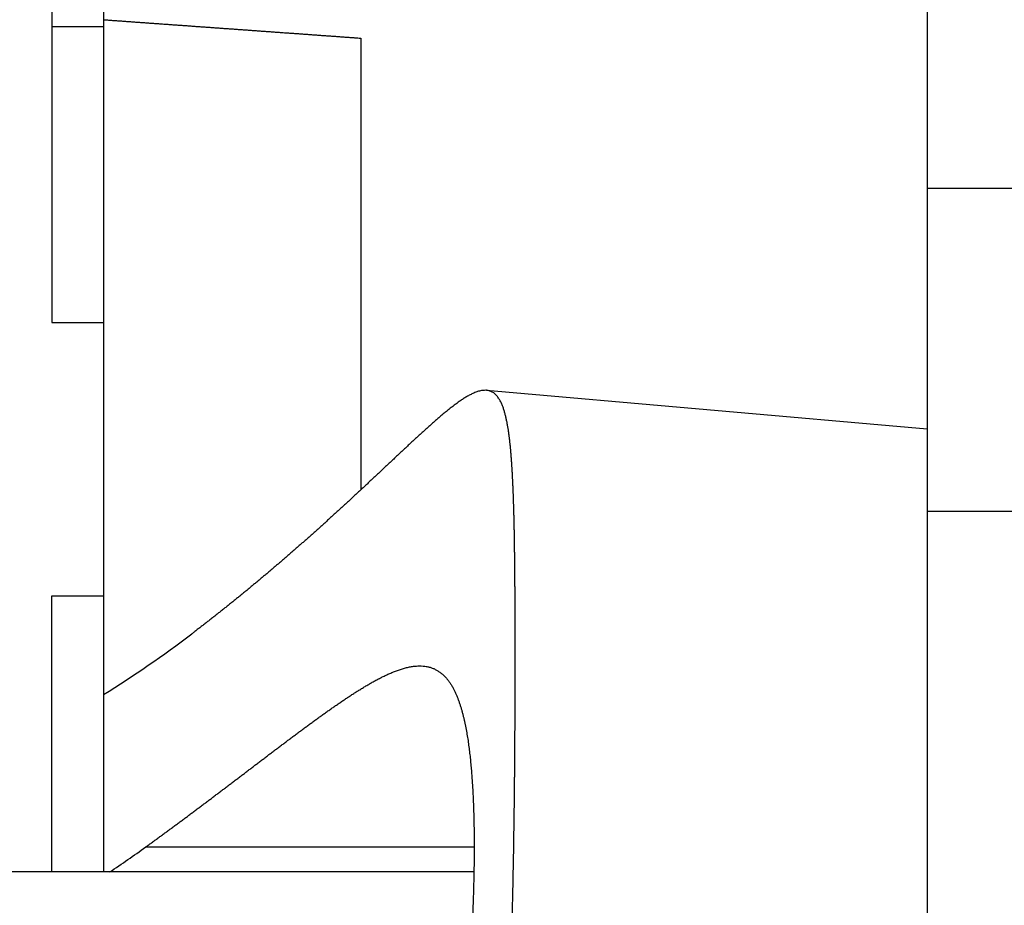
# Model space of a CAD drawing. Header units: millimetres. Extents: x -44 to 549, y 89 to 318.
# Tile 12 of 19: x 297 to 316, y 274 to 292. Entities that reach past the tile are written whole.
import ezdxf

# ---------------------------------------------------------------- set-up
doc = ezdxf.new("R2010")
doc.units = ezdxf.units.MM
doc.header["$MEASUREMENT"] = 0
doc.layers.add('16', color=7, linetype='Continuous')

msp = doc.modelspace()

# ---------------------------------------------------------------- linework, layer by layer
at = {"color": 7, "linetype": 'Continuous', "lineweight": 30}
for p, q in [((314.13, 283.567), (314.13, 259.102)), ((314.13, 281.967), (317.13, 281.967)), ((297.13, 274.967), (297.13, 280.327)), ((305.327, 274.967), (270.13, 274.967))]:
    msp.add_line(p, q, dxfattribs=at)
for points, knots in [([(305.572, 284.316), (305.57, 284.316), (305.528, 284.316), (305.496, 284.312), (305.456, 284.307), (305.418, 284.298), (305.381, 284.287), (305.344, 284.272), (305.307, 284.255), (305.272, 284.238), (305.237, 284.22), (305.203, 284.201), (305.169, 284.181), (305.136, 284.16), (305.104, 284.14), (305.072, 284.118), (305.04, 284.096), (305.008, 284.073), (304.977, 284.05), (304.946, 284.027), (304.915, 284.003), (304.884, 283.98), (304.853, 283.956), (304.823, 283.931), (304.792, 283.907), (304.762, 283.882), (304.732, 283.857), (304.703, 283.833), (304.673, 283.807), (304.643, 283.782), (304.614, 283.757), (304.584, 283.731), (304.555, 283.706), (304.526, 283.68), (304.497, 283.654), (304.468, 283.628), (304.439, 283.602), (304.41, 283.576), (304.381, 283.55), (304.353, 283.524), (304.324, 283.498), (304.295, 283.472), (304.267, 283.446), (304.238, 283.419), (304.209, 283.393), (304.181, 283.367), (304.152, 283.34), (304.124, 283.314), (304.095, 283.288), (304.067, 283.261), (304.038, 283.235), (304.01, 283.208), (303.981, 283.182), (303.953, 283.155), (303.925, 283.128), (303.896, 283.102), (303.868, 283.075), (303.84, 283.049), (303.811, 283.022), (303.783, 282.996), (303.755, 282.969), (303.726, 282.942), (303.698, 282.916), (303.67, 282.889), (303.641, 282.862), (303.613, 282.836), (303.585, 282.809), (303.556, 282.783), (303.528, 282.756), (303.5, 282.729), (303.471, 282.703), (303.443, 282.676), (303.415, 282.65), (303.386, 282.623), (303.358, 282.596), (303.329, 282.57), (303.301, 282.543), (303.273, 282.517), (303.244, 282.49), (303.216, 282.464), (303.187, 282.437), (303.159, 282.411), (303.131, 282.384), (303.102, 282.358), (303.074, 282.331), (303.045, 282.305), (303.017, 282.278), (302.988, 282.252), (302.96, 282.226), (302.931, 282.199), (302.903, 282.173), (302.874, 282.146), (302.845, 282.12), (302.817, 282.094), (302.788, 282.067), (302.76, 282.041), (302.731, 282.015), (302.702, 281.989), (302.674, 281.962), (302.645, 281.936), (302.616, 281.91), (302.587, 281.884), (302.559, 281.858), (302.53, 281.832), (302.501, 281.806), (302.472, 281.779), (302.443, 281.753), (302.415, 281.727), (302.386, 281.701), (302.357, 281.675), (302.328, 281.649), (302.299, 281.623), (302.27, 281.598), (302.241, 281.572), (302.212, 281.546), (302.183, 281.52), (302.154, 281.494), (302.125, 281.468), (302.096, 281.442), (302.067, 281.417), (302.038, 281.391), (302.008, 281.365), (301.979, 281.34), (301.95, 281.314), (301.921, 281.288), (301.892, 281.263), (301.862, 281.237), (301.833, 281.212), (301.804, 281.186), (301.774, 281.161), (301.745, 281.135), (301.716, 281.11), (301.686, 281.084), (301.657, 281.059), (301.627, 281.033), (301.598, 281.008), (301.568, 280.983), (301.539, 280.957), (301.509, 280.932), (301.48, 280.907), (301.45, 280.882), (301.421, 280.857), (301.391, 280.831), (301.361, 280.806), (301.332, 280.781), (301.302, 280.756), (301.272, 280.731), (301.242, 280.706), (301.213, 280.681), (301.183, 280.656), (301.153, 280.631), (301.123, 280.606), (301.093, 280.581), (301.063, 280.557), (301.033, 280.532), (301.004, 280.507), (300.974, 280.482), (300.944, 280.458), (300.914, 280.433), (300.883, 280.408), (300.853, 280.384), (300.823, 280.359), (300.793, 280.334), (300.763, 280.31), (300.733, 280.285), (300.703, 280.261), (300.672, 280.237), (300.642, 280.212), (300.612, 280.188), (300.582, 280.163), (300.551, 280.139), (300.521, 280.115), (300.491, 280.091), (300.46, 280.066), (300.43, 280.042), (300.399, 280.018), (300.369, 279.994), (300.338, 279.97), (300.308, 279.946), (300.277, 279.922), (300.247, 279.898), (300.216, 279.874), (300.185, 279.85), (300.155, 279.826), (300.124, 279.802), (300.093, 279.778), (300.063, 279.754), (300.032, 279.73), (300.001, 279.707), (299.97, 279.683), (299.94, 279.66), (299.908, 279.635), (299.882, 279.615), (299.849, 279.59), (299.847, 279.588)], [0, 0, 0, 0, 0.039011, 0.077878, 0.116674, 0.155477, 0.194677, 0.234581, 0.274737, 0.314536, 0.353667, 0.392602, 0.431441, 0.470242, 0.509019, 0.547762, 0.586511, 0.625297, 0.664151, 0.70308, 0.742048, 0.78101, 0.819932, 0.858848, 0.897759, 0.936661, 0.975549, 1.014427, 1.053299, 1.092166, 1.13103, 1.169892, 1.208751, 1.24761, 1.286468, 1.325326, 1.364185, 1.403044, 1.441904, 1.480764, 1.519625, 1.558487, 1.59735, 1.636213, 1.675078, 1.713943, 1.752809, 1.791675, 1.830543, 1.869411, 1.908279, 1.947148, 1.986018, 2.024887, 2.063758, 2.102628, 2.141499, 2.180369, 2.21924, 2.25811, 2.29698, 2.33585, 2.37472, 2.413589, 2.452458, 2.491327, 2.530195, 2.569063, 2.607931, 2.646798, 2.685666, 2.724533, 2.763399, 2.802266, 2.841132, 2.879999, 2.918865, 2.957731, 2.996597, 3.035462, 3.074328, 3.113194, 3.15206, 3.190925, 3.229791, 3.268657, 3.307523, 3.346389, 3.385255, 3.424122, 3.462988, 3.501855, 3.540722, 3.579589, 3.618456, 3.657324, 3.696191, 3.735058, 3.773926, 3.812794, 3.851661, 3.890529, 3.929397, 3.968265, 4.007133, 4.046, 4.084868, 4.123736, 4.162604, 4.201472, 4.24034, 4.279208, 4.318076, 4.356944, 4.395812, 4.43468, 4.473548, 4.512416, 4.551284, 4.590152, 4.62902, 4.667888, 4.706757, 4.745625, 4.784493, 4.823361, 4.862229, 4.901098, 4.939966, 4.978834, 5.017702, 5.056571, 5.095439, 5.134307, 5.173175, 5.212044, 5.250912, 5.28978, 5.328649, 5.367517, 5.406386, 5.445254, 5.484123, 5.522991, 5.56186, 5.600728, 5.639597, 5.678466, 5.717335, 5.756203, 5.795073, 5.833942, 5.872811, 5.91168, 5.95055, 5.989419, 6.028289, 6.067158, 6.106028, 6.144898, 6.183769, 6.222639, 6.261509, 6.300379, 6.339249, 6.37812, 6.41699, 6.45586, 6.49473, 6.533601, 6.572471, 6.611341, 6.650211, 6.689081, 6.727951, 6.766821, 6.805691, 6.84456, 6.88343, 6.922299, 6.961168, 7.000038, 7.038906, 7.077775, 7.116644, 7.155512, 7.194381, 7.233249, 7.272117, 7.310985, 7.349852, 7.388719, 7.427586, 7.466453, 7.466453, 7.466453, 7.466453]), ([(306.115, 276.469), (306.115, 276.47), (306.116, 276.507), (306.116, 276.534), (306.116, 276.569), (306.117, 276.602), (306.117, 276.636), (306.117, 276.669), (306.118, 276.703), (306.118, 276.736), (306.118, 276.77), (306.119, 276.803), (306.119, 276.836), (306.119, 276.87), (306.12, 276.903), (306.12, 276.937), (306.12, 276.97), (306.12, 277.003), (306.121, 277.037), (306.121, 277.07), (306.121, 277.104), (306.121, 277.137), (306.122, 277.17), (306.122, 277.204), (306.122, 277.237), (306.123, 277.271), (306.123, 277.304), (306.123, 277.337), (306.123, 277.371), (306.123, 277.404), (306.124, 277.438), (306.124, 277.471), (306.124, 277.505), (306.124, 277.538), (306.125, 277.571), (306.125, 277.605), (306.125, 277.638), (306.125, 277.672), (306.125, 277.705), (306.126, 277.738), (306.126, 277.772), (306.126, 277.805), (306.126, 277.839), (306.126, 277.872), (306.126, 277.905), (306.127, 277.939), (306.127, 277.972), (306.127, 278.006), (306.127, 278.039), (306.127, 278.073), (306.127, 278.106), (306.127, 278.139), (306.128, 278.173), (306.128, 278.206), (306.128, 278.24), (306.128, 278.273), (306.128, 278.306), (306.128, 278.34), (306.128, 278.373), (306.128, 278.407), (306.128, 278.44), (306.129, 278.473), (306.129, 278.507), (306.129, 278.54), (306.129, 278.574), (306.129, 278.607), (306.129, 278.641), (306.129, 278.674), (306.129, 278.707), (306.129, 278.741), (306.129, 278.774), (306.129, 278.808), (306.129, 278.841), (306.129, 278.874), (306.129, 278.908), (306.129, 278.941), (306.13, 278.975), (306.13, 279.008), (306.13, 279.042), (306.13, 279.075), (306.13, 279.108), (306.13, 279.142), (306.13, 279.175), (306.13, 279.209), (306.13, 279.242), (306.13, 279.275), (306.13, 279.309), (306.13, 279.342), (306.13, 279.376), (306.13, 279.409), (306.129, 279.442), (306.129, 279.476), (306.129, 279.509), (306.129, 279.543), (306.129, 279.576), (306.129, 279.61), (306.129, 279.643), (306.129, 279.676), (306.129, 279.71), (306.129, 279.743), (306.129, 279.777), (306.129, 279.81), (306.129, 279.843), (306.129, 279.877), (306.129, 279.91), (306.128, 279.944), (306.128, 279.977), (306.128, 280.01), (306.128, 280.044), (306.128, 280.077), (306.128, 280.111), (306.128, 280.144), (306.127, 280.178), (306.127, 280.211), (306.127, 280.244), (306.127, 280.278), (306.127, 280.311), (306.127, 280.345), (306.126, 280.378), (306.126, 280.411), (306.126, 280.445), (306.126, 280.478), (306.125, 280.512), (306.125, 280.545), (306.125, 280.578), (306.125, 280.612), (306.124, 280.645), (306.124, 280.679), (306.124, 280.712), (306.124, 280.746), (306.123, 280.779), (306.123, 280.812), (306.123, 280.846), (306.122, 280.879), (306.122, 280.913), (306.122, 280.946), (306.121, 280.979), (306.121, 281.013), (306.121, 281.046), (306.12, 281.08), (306.12, 281.113), (306.119, 281.146), (306.119, 281.18), (306.118, 281.213), (306.118, 281.247), (306.118, 281.28), (306.117, 281.313), (306.117, 281.347), (306.116, 281.38), (306.115, 281.414), (306.115, 281.447), (306.114, 281.481), (306.114, 281.514), (306.113, 281.547), (306.113, 281.581), (306.112, 281.614), (306.111, 281.648), (306.111, 281.681), (306.11, 281.714), (306.109, 281.748), (306.108, 281.781), (306.108, 281.815), (306.107, 281.848), (306.106, 281.881), (306.105, 281.915), (306.104, 281.948), (306.103, 281.982), (306.102, 282.015), (306.101, 282.048), (306.1, 282.082), (306.099, 282.115), (306.098, 282.149), (306.097, 282.182), (306.096, 282.215), (306.095, 282.249), (306.094, 282.282), (306.092, 282.316), (306.091, 282.349), (306.09, 282.382), (306.088, 282.416), (306.087, 282.449), (306.086, 282.482), (306.084, 282.516), (306.082, 282.549), (306.081, 282.583), (306.079, 282.616), (306.078, 282.649), (306.076, 282.683), (306.074, 282.716), (306.072, 282.749), (306.07, 282.783), (306.068, 282.816), (306.066, 282.849), (306.064, 282.883), (306.061, 282.916), (306.059, 282.949), (306.057, 282.983), (306.054, 283.016), (306.051, 283.049), (306.049, 283.083), (306.046, 283.116), (306.043, 283.149), (306.04, 283.183), (306.037, 283.216), (306.033, 283.249), (306.03, 283.282), (306.026, 283.316), (306.023, 283.349), (306.019, 283.382), (306.014, 283.415), (306.01, 283.448), (306.006, 283.481), (306.001, 283.514), (305.996, 283.547), (305.991, 283.58), (305.985, 283.613), (305.979, 283.646), (305.973, 283.679), (305.967, 283.712), (305.96, 283.745), (305.953, 283.777), (305.945, 283.81), (305.937, 283.842), (305.929, 283.875), (305.919, 283.907), (305.909, 283.939), (305.899, 283.971), (305.888, 284.002), (305.876, 284.033), (305.862, 284.064), (305.847, 284.094), (305.832, 284.124), (305.815, 284.153), (305.795, 284.18), (305.774, 284.206), (305.751, 284.231), (305.727, 284.254), (305.7, 284.274), (305.67, 284.289), (305.638, 284.301), (305.611, 284.31), (305.574, 284.315), (305.572, 284.316)], [0, 0, 0, 0, 0.033412, 0.066824, 0.100236, 0.133648, 0.167061, 0.200473, 0.233885, 0.267297, 0.300709, 0.334121, 0.367533, 0.400945, 0.434357, 0.46777, 0.501182, 0.534594, 0.568006, 0.601418, 0.63483, 0.668242, 0.701655, 0.735067, 0.768479, 0.801891, 0.835303, 0.868715, 0.902128, 0.93554, 0.968952, 1.002364, 1.035776, 1.069189, 1.102601, 1.136013, 1.169425, 1.202837, 1.23625, 1.269662, 1.303074, 1.336486, 1.369898, 1.403311, 1.436723, 1.470135, 1.503547, 1.53696, 1.570372, 1.603784, 1.637196, 1.670609, 1.704021, 1.737433, 1.770845, 1.804258, 1.83767, 1.871082, 1.904494, 1.937907, 1.971319, 2.004731, 2.038143, 2.071556, 2.104968, 2.13838, 2.171792, 2.205204, 2.238617, 2.272029, 2.305441, 2.338853, 2.372265, 2.405678, 2.43909, 2.472502, 2.505914, 2.539326, 2.572738, 2.606151, 2.639563, 2.672975, 2.706387, 2.739799, 2.773211, 2.806623, 2.840036, 2.873448, 2.90686, 2.940272, 2.973684, 3.007096, 3.040508, 3.07392, 3.107332, 3.140744, 3.174156, 3.207568, 3.24098, 3.274392, 3.307804, 3.341216, 3.374628, 3.40804, 3.441452, 3.474864, 3.508276, 3.541688, 3.5751, 3.608512, 3.641924, 3.675336, 3.708748, 3.74216, 3.775572, 3.808984, 3.842396, 3.875808, 3.90922, 3.942632, 3.976044, 4.009456, 4.042868, 4.07628, 4.109693, 4.143105, 4.176517, 4.20993, 4.243342, 4.276754, 4.310167, 4.343579, 4.376992, 4.410404, 4.443817, 4.47723, 4.510643, 4.544056, 4.577469, 4.610882, 4.644295, 4.677708, 4.711122, 4.744535, 4.777948, 4.811362, 4.844775, 4.878188, 4.911602, 4.945015, 4.978428, 5.011841, 5.045254, 5.078667, 5.11208, 5.145493, 5.178906, 5.212319, 5.245732, 5.279144, 5.312557, 5.345969, 5.379382, 5.412794, 5.446206, 5.479618, 5.513031, 5.546443, 5.579855, 5.613267, 5.646679, 5.680092, 5.713504, 5.746917, 5.780329, 5.813742, 5.847154, 5.880567, 5.91398, 5.947392, 5.980805, 6.014217, 6.04763, 6.081043, 6.114455, 6.147868, 6.181281, 6.214694, 6.248107, 6.28152, 6.314934, 6.348347, 6.381761, 6.415174, 6.448587, 6.482, 6.515414, 6.548827, 6.582241, 6.615656, 6.64907, 6.682485, 6.715901, 6.749317, 6.782732, 6.816146, 6.849562, 6.882977, 6.916392, 6.949807, 6.983227, 7.016647, 7.050066, 7.083481, 7.116901, 7.150323, 7.183743, 7.21716, 7.250592, 7.28403, 7.31746, 7.350879, 7.384321, 7.417773, 7.451208, 7.484622, 7.518106, 7.551617, 7.585079, 7.618468, 7.652081, 7.685794, 7.719337, 7.752582, 7.786311, 7.820368, 7.854066, 7.886991, 7.919969, 7.953565, 7.987555, 8.021667, 8.021667, 8.021667, 8.021667]), ([(298.952, 275.452), (298.954, 275.453), (298.989, 275.479), (299.016, 275.498), (299.05, 275.523), (299.082, 275.546), (299.114, 275.57), (299.147, 275.594), (299.179, 275.617), (299.212, 275.641), (299.244, 275.665), (299.277, 275.688), (299.309, 275.712), (299.341, 275.736), (299.374, 275.76), (299.406, 275.784), (299.438, 275.807), (299.471, 275.831), (299.503, 275.855), (299.535, 275.879), (299.568, 275.903), (299.6, 275.927), (299.632, 275.951), (299.664, 275.975), (299.697, 275.999), (299.729, 276.022), (299.761, 276.046), (299.793, 276.07), (299.825, 276.094), (299.858, 276.118), (299.89, 276.142), (299.922, 276.167), (299.954, 276.191), (299.986, 276.215), (300.018, 276.239), (300.051, 276.263), (300.083, 276.287), (300.115, 276.311), (300.147, 276.335), (300.179, 276.359), (300.211, 276.383), (300.243, 276.408), (300.275, 276.432), (300.307, 276.456), (300.339, 276.48), (300.371, 276.504), (300.403, 276.529), (300.436, 276.553), (300.468, 276.577), (300.5, 276.601), (300.532, 276.625), (300.564, 276.65), (300.596, 276.674), (300.628, 276.698), (300.66, 276.722), (300.692, 276.747), (300.724, 276.771), (300.756, 276.795), (300.788, 276.82), (300.82, 276.844), (300.852, 276.868), (300.884, 276.892), (300.916, 276.917), (300.947, 276.941), (300.979, 276.965), (301.011, 276.99), (301.043, 277.014), (301.075, 277.038), (301.107, 277.063), (301.139, 277.087), (301.171, 277.111), (301.203, 277.135), (301.235, 277.16), (301.267, 277.184), (301.299, 277.208), (301.331, 277.233), (301.363, 277.257), (301.395, 277.281), (301.427, 277.305), (301.459, 277.33), (301.491, 277.354), (301.523, 277.378), (301.555, 277.402), (301.587, 277.426), (301.62, 277.451), (301.652, 277.475), (301.684, 277.499), (301.716, 277.523), (301.748, 277.547), (301.78, 277.571), (301.812, 277.595), (301.844, 277.619), (301.877, 277.643), (301.909, 277.667), (301.941, 277.691), (301.973, 277.715), (302.006, 277.739), (302.038, 277.763), (302.07, 277.787), (302.102, 277.811), (302.135, 277.834), (302.167, 277.858), (302.2, 277.882), (302.232, 277.905), (302.265, 277.929), (302.297, 277.953), (302.33, 277.976), (302.362, 277.999), (302.395, 278.023), (302.428, 278.046), (302.46, 278.07), (302.493, 278.093), (302.526, 278.116), (302.559, 278.139), (302.592, 278.162), (302.625, 278.185), (302.658, 278.208), (302.691, 278.23), (302.724, 278.253), (302.757, 278.276), (302.791, 278.298), (302.824, 278.32), (302.857, 278.343), (302.891, 278.365), (302.925, 278.387), (302.958, 278.409), (302.992, 278.431), (303.026, 278.452), (303.06, 278.474), (303.094, 278.495), (303.128, 278.516), (303.162, 278.537), (303.197, 278.558), (303.231, 278.578), (303.266, 278.599), (303.301, 278.619), (303.336, 278.639), (303.371, 278.658), (303.406, 278.678), (303.441, 278.697), (303.477, 278.716), (303.512, 278.734), (303.548, 278.752), (303.584, 278.77), (303.62, 278.787), (303.657, 278.804), (303.694, 278.82), (303.731, 278.836), (303.768, 278.851), (303.805, 278.866), (303.843, 278.88), (303.881, 278.893), (303.92, 278.906), (303.959, 278.917), (303.998, 278.928), (304.037, 278.938), (304.076, 278.946), (304.116, 278.953), (304.155, 278.959), (304.197, 278.963), (304.231, 278.966), (304.274, 278.967), (304.276, 278.967)], [0, 0, 0, 0, 0.040159, 0.080318, 0.120477, 0.160636, 0.200794, 0.240953, 0.281112, 0.321271, 0.36143, 0.401589, 0.441748, 0.481907, 0.522066, 0.562225, 0.602385, 0.642544, 0.682703, 0.722863, 0.763022, 0.803182, 0.843342, 0.883501, 0.923661, 0.963821, 1.003981, 1.044141, 1.084301, 1.124462, 1.164622, 1.204782, 1.244943, 1.285103, 1.325264, 1.365424, 1.405585, 1.445745, 1.485906, 1.526067, 1.566227, 1.606388, 1.646549, 1.686709, 1.72687, 1.767031, 1.807191, 1.847352, 1.887512, 1.927673, 1.967833, 2.007993, 2.048154, 2.088314, 2.128474, 2.168634, 2.208793, 2.248953, 2.289112, 2.329272, 2.369431, 2.40959, 2.449749, 2.489908, 2.530067, 2.570225, 2.610384, 2.650543, 2.690702, 2.73086, 2.771019, 2.811178, 2.851336, 2.891495, 2.931654, 2.971813, 3.011972, 3.052131, 3.09229, 3.132449, 3.172609, 3.212768, 3.252928, 3.293088, 3.333248, 3.373408, 3.413568, 3.453728, 3.493888, 3.534049, 3.574209, 3.614369, 3.654528, 3.694688, 3.734848, 3.775007, 3.815166, 3.855325, 3.895484, 3.935643, 3.975802, 4.015961, 4.05612, 4.096279, 4.136437, 4.176596, 4.216755, 4.256914, 4.297073, 4.337231, 4.37739, 4.417549, 4.457709, 4.497868, 4.538028, 4.578189, 4.618351, 4.658513, 4.698678, 4.738843, 4.779011, 4.819183, 4.859358, 4.899535, 4.939712, 4.979891, 5.020075, 5.060258, 5.100438, 5.140614, 5.180792, 5.220967, 5.261137, 5.301303, 5.341469, 5.381634, 5.421795, 5.461954, 5.50212, 5.542286, 5.582447, 5.622602, 5.662766, 5.702933, 5.743099, 5.783266, 5.823448, 5.863649, 5.903871, 5.944129, 5.984489, 6.024909, 6.065325, 6.105691, 6.146152, 6.186668, 6.227107, 6.267365, 6.307523, 6.347681, 6.387858, 6.428076, 6.428076, 6.428076, 6.428076]), ([(304.276, 278.967), (304.281, 278.967), (304.346, 278.966), (304.399, 278.958), (304.461, 278.945), (304.519, 278.926), (304.575, 278.901), (304.629, 278.87), (304.68, 278.835), (304.728, 278.796), (304.772, 278.753), (304.812, 278.706), (304.849, 278.656), (304.883, 278.604), (304.916, 278.551), (304.944, 278.497), (304.97, 278.441), (304.995, 278.384), (305.018, 278.327), (305.039, 278.269), (305.059, 278.21), (305.077, 278.151), (305.094, 278.092), (305.11, 278.032), (305.125, 277.973), (305.139, 277.912), (305.152, 277.852), (305.165, 277.792), (305.177, 277.731), (305.188, 277.671), (305.198, 277.61), (305.208, 277.549), (305.217, 277.488), (305.225, 277.427), (305.233, 277.366), (305.241, 277.304), (305.248, 277.243), (305.255, 277.182), (305.261, 277.12), (305.267, 277.059), (305.273, 276.997), (305.278, 276.936), (305.283, 276.874), (305.288, 276.813), (305.292, 276.751), (305.296, 276.69), (305.3, 276.628), (305.303, 276.567), (305.307, 276.505), (305.31, 276.443), (305.313, 276.382), (305.315, 276.32), (305.318, 276.259), (305.32, 276.197), (305.322, 276.135), (305.324, 276.074), (305.325, 276.012), (305.327, 275.95), (305.328, 275.889), (305.329, 275.827), (305.33, 275.765), (305.33, 275.704), (305.331, 275.642), (305.331, 275.581), (305.332, 275.519), (305.332, 275.457), (305.332, 275.396), (305.331, 275.334), (305.331, 275.272), (305.331, 275.21), (305.33, 275.149), (305.329, 275.087), (305.328, 275.025), (305.327, 274.964), (305.326, 274.902), (305.325, 274.841), (305.323, 274.779), (305.322, 274.717), (305.32, 274.656), (305.319, 274.594), (305.317, 274.532), (305.315, 274.471), (305.313, 274.409), (305.31, 274.347), (305.308, 274.286), (305.306, 274.224), (305.303, 274.163), (305.301, 274.101), (305.298, 274.039), (305.295, 273.978), (305.292, 273.916), (305.289, 273.855), (305.286, 273.793), (305.283, 273.731), (305.279, 273.67), (305.276, 273.608), (305.272, 273.547), (305.269, 273.485), (305.265, 273.424), (305.261, 273.362), (305.257, 273.3), (305.253, 273.239), (305.249, 273.177), (305.245, 273.116), (305.24, 273.054), (305.236, 272.993), (305.231, 272.931), (305.227, 272.87), (305.222, 272.808), (305.217, 272.747), (305.212, 272.685), (305.207, 272.624), (305.202, 272.563), (305.197, 272.501), (305.191, 272.44), (305.186, 272.378), (305.18, 272.317), (305.175, 272.255), (305.169, 272.194), (305.163, 272.133), (305.157, 272.071), (305.151, 272.01), (305.145, 271.948), (305.139, 271.887), (305.133, 271.826), (305.127, 271.764), (305.12, 271.703), (305.113, 271.642), (305.107, 271.58), (305.1, 271.519), (305.093, 271.458), (305.086, 271.397), (305.079, 271.335), (305.072, 271.274), (305.065, 271.213), (305.057, 271.152), (305.05, 271.09), (305.042, 271.029), (305.035, 270.968), (305.027, 270.907), (305.019, 270.846), (305.011, 270.785), (305.003, 270.723), (304.995, 270.662), (304.987, 270.601), (304.978, 270.54), (304.97, 270.479), (304.961, 270.418), (304.952, 270.357), (304.944, 270.296), (304.935, 270.235), (304.926, 270.174), (304.917, 270.113), (304.907, 270.052), (304.898, 269.991), (304.889, 269.93), (304.879, 269.869), (304.869, 269.808), (304.86, 269.747), (304.85, 269.686), (304.84, 269.625), (304.83, 269.565), (304.819, 269.504), (304.809, 269.443), (304.799, 269.382), (304.788, 269.322), (304.777, 269.261), (304.766, 269.2), (304.756, 269.139), (304.745, 269.079), (304.733, 269.018), (304.722, 268.957), (304.711, 268.897), (304.699, 268.836), (304.687, 268.776), (304.676, 268.715), (304.664, 268.655), (304.652, 268.594), (304.64, 268.534), (304.627, 268.473), (304.615, 268.413), (304.602, 268.352), (304.59, 268.292), (304.577, 268.232), (304.564, 268.171), (304.551, 268.111), (304.538, 268.051), (304.525, 267.991), (304.511, 267.93), (304.498, 267.87), (304.484, 267.81), (304.47, 267.75), (304.456, 267.69), (304.442, 267.63), (304.428, 267.57), (304.413, 267.51), (304.399, 267.45), (304.384, 267.39), (304.369, 267.33), (304.354, 267.27), (304.339, 267.211), (304.324, 267.151), (304.309, 267.091), (304.293, 267.031), (304.277, 266.972), (304.262, 266.912), (304.246, 266.853), (304.23, 266.793), (304.213, 266.734), (304.197, 266.674), (304.18, 266.615), (304.164, 266.556), (304.147, 266.496), (304.13, 266.437), (304.112, 266.378), (304.095, 266.319), (304.077, 266.259), (304.06, 266.2), (304.042, 266.141), (304.024, 266.082), (304.006, 266.023), (303.987, 265.965), (303.969, 265.906), (303.95, 265.847), (303.931, 265.788), (303.912, 265.73), (303.893, 265.671), (303.874, 265.612), (303.854, 265.554), (303.835, 265.495), (303.815, 265.437), (303.795, 265.379), (303.774, 265.32), (303.754, 265.262), (303.733, 265.204), (303.712, 265.146), (303.692, 265.087), (303.67, 265.029), (303.649, 264.971), (303.627, 264.914), (303.606, 264.856), (303.584, 264.798), (303.562, 264.74), (303.539, 264.683), (303.517, 264.625), (303.494, 264.568), (303.471, 264.51), (303.448, 264.453), (303.425, 264.396), (303.402, 264.338), (303.378, 264.281), (303.354, 264.224), (303.33, 264.167), (303.306, 264.11), (303.282, 264.054), (303.257, 263.997), (303.232, 263.94), (303.207, 263.884), (303.182, 263.828), (303.156, 263.771), (303.131, 263.715), (303.105, 263.659), (303.079, 263.603), (303.053, 263.547), (303.026, 263.491), (303, 263.435), (302.973, 263.38), (302.946, 263.324), (302.918, 263.269), (302.891, 263.214), (302.863, 263.158), (302.835, 263.103), (302.807, 263.048), (302.778, 262.994), (302.75, 262.939), (302.721, 262.884), (302.692, 262.83), (302.663, 262.776), (302.633, 262.721), (302.604, 262.667), (302.574, 262.613), (302.544, 262.559), (302.513, 262.506), (302.483, 262.452), (302.452, 262.399), (302.421, 262.345), (302.389, 262.292), (302.358, 262.239), (302.326, 262.186), (302.294, 262.133), (302.262, 262.081), (302.23, 262.028), (302.197, 261.976), (302.164, 261.924), (302.131, 261.872), (302.098, 261.82), (302.064, 261.768), (302.03, 261.716), (301.996, 261.665), (301.962, 261.614), (301.927, 261.562), (301.893, 261.511), (301.858, 261.461), (301.822, 261.41), (301.787, 261.359), (301.751, 261.309), (301.715, 261.259), (301.679, 261.209), (301.643, 261.159), (301.606, 261.11), (301.569, 261.06), (301.532, 261.011), (301.495, 260.962), (301.457, 260.913), (301.419, 260.864), (301.381, 260.816), (301.343, 260.767), (301.304, 260.719), (301.265, 260.671), (301.226, 260.623), (301.187, 260.576), (301.148, 260.528), (301.108, 260.481), (301.068, 260.434), (301.028, 260.387), (300.987, 260.34), (300.947, 260.294), (300.906, 260.248), (300.865, 260.202), (300.823, 260.156), (300.782, 260.11), (300.74, 260.065), (300.698, 260.02), (300.656, 259.975), (300.614, 259.93), (300.569, 259.884), (300.533, 259.846), (300.488, 259.801), (300.484, 259.797)], [0, 0, 0, 0, 0.062555, 0.124919, 0.186717, 0.247628, 0.30866, 0.370816, 0.433235, 0.494884, 0.55597, 0.61788, 0.680182, 0.742147, 0.803598, 0.865365, 0.927303, 0.989127, 1.050729, 1.112442, 1.174218, 1.235952, 1.297597, 1.359285, 1.420999, 1.482696, 1.544351, 1.606022, 1.667706, 1.729387, 1.79106, 1.852753, 1.91446, 1.97617, 2.037878, 2.099607, 2.161347, 2.223081, 2.284799, 2.346517, 2.408232, 2.46994, 2.531633, 2.593319, 2.654999, 2.716674, 2.778345, 2.840014, 2.901681, 2.963346, 3.025009, 3.086673, 3.148337, 3.21, 3.271662, 3.333325, 3.39499, 3.456654, 3.518317, 3.579982, 3.641647, 3.703313, 3.764979, 3.826647, 3.888315, 3.949984, 4.011653, 4.073323, 4.134995, 4.196667, 4.258338, 4.32001, 4.381682, 4.443355, 4.505026, 4.566697, 4.628368, 4.690038, 4.751707, 4.813375, 4.875043, 4.936711, 4.998378, 5.060045, 5.121711, 5.183378, 5.245044, 5.306709, 5.368376, 5.430042, 5.491707, 5.553373, 5.615039, 5.676705, 5.73837, 5.800036, 5.861702, 5.923368, 5.985034, 6.0467, 6.108366, 6.170032, 6.231698, 6.293364, 6.355031, 6.416697, 6.478363, 6.540029, 6.601696, 6.663363, 6.725029, 6.786695, 6.848362, 6.910029, 6.971696, 7.033363, 7.09503, 7.156697, 7.218364, 7.280032, 7.341699, 7.403367, 7.465034, 7.526702, 7.58837, 7.650038, 7.711706, 7.773373, 7.835041, 7.896709, 7.958377, 8.020045, 8.081713, 8.143381, 8.205048, 8.266716, 8.328383, 8.390051, 8.451719, 8.513386, 8.575053, 8.636721, 8.698388, 8.760055, 8.821722, 8.88339, 8.945058, 9.006725, 9.068392, 9.13006, 9.191728, 9.253396, 9.315064, 9.376732, 9.4384, 9.500068, 9.561736, 9.623404, 9.685073, 9.746741, 9.808409, 9.870078, 9.931747, 9.993416, 10.055084, 10.116754, 10.178423, 10.240093, 10.301763, 10.363433, 10.425105, 10.486776, 10.548447, 10.61012, 10.671794, 10.733467, 10.795142, 10.856818, 10.918495, 10.980172, 11.041849, 11.103527, 11.165206, 11.226884, 11.288561, 11.35024, 11.411918, 11.473595, 11.535271, 11.596948, 11.658624, 11.720299, 11.781973, 11.843646, 11.905319, 11.966991, 12.028661, 12.09033, 12.151999, 12.213667, 12.275332, 12.336997, 12.398662, 12.460325, 12.521986, 12.583647, 12.645307, 12.706966, 12.768624, 12.830283, 12.891941, 12.953599, 13.015258, 13.076917, 13.138578, 13.20024, 13.261902, 13.323567, 13.385234, 13.446903, 13.508575, 13.57025, 13.631929, 13.693611, 13.755297, 13.816988, 13.878683, 13.940384, 14.002091, 14.063804, 14.125524, 14.18725, 14.248982, 14.310724, 14.372474, 14.434229, 14.495989, 14.557755, 14.619529, 14.681306, 14.743086, 14.80487, 14.866659, 14.92845, 14.990242, 15.052036, 15.113834, 15.175633, 15.23743, 15.299228, 15.361028, 15.422828, 15.484625, 15.546422, 15.608219, 15.670015, 15.731808, 15.793598, 15.855388, 15.917176, 15.97896, 16.040741, 16.10252, 16.164298, 16.22607, 16.287838, 16.349606, 16.41137, 16.473129, 16.534884, 16.596637, 16.658387, 16.720133, 16.781873, 16.843613, 16.905349, 16.967081, 17.028809, 17.090535, 17.15226, 17.21398, 17.275696, 17.337412, 17.399126, 17.460838, 17.522546, 17.584255, 17.645963, 17.707669, 17.769372, 17.831076, 17.89278, 17.954481, 18.016179, 18.077879, 18.139578, 18.201276, 18.26297, 18.324666, 18.386362, 18.448057, 18.509749, 18.571443, 18.633138, 18.694833, 18.756526, 18.818221, 18.879919, 18.941618, 19.003315, 19.065017, 19.126723, 19.18843, 19.250136, 19.311847, 19.373563, 19.43528, 19.496993, 19.55871, 19.62043, 19.682149, 19.743863, 19.805579, 19.867296, 19.929011, 19.99072, 20.052429, 20.114138, 20.175843, 20.237542, 20.299238, 20.360933, 20.422624, 20.484307, 20.545982, 20.607655, 20.669326, 20.731, 20.731, 20.731, 20.731]), ([(303.444, 259.178), (303.455, 259.202), (303.507, 259.311), (303.56, 259.426), (303.619, 259.554), (303.674, 259.679), (303.73, 259.805), (303.784, 259.932), (303.837, 260.059), (303.89, 260.186), (303.941, 260.314), (303.992, 260.442), (304.041, 260.571), (304.09, 260.7), (304.138, 260.829), (304.186, 260.959), (304.232, 261.088), (304.277, 261.219), (304.322, 261.349), (304.366, 261.48), (304.409, 261.611), (304.451, 261.743), (304.493, 261.874), (304.534, 262.006), (304.573, 262.138), (304.613, 262.271), (304.651, 262.403), (304.689, 262.536), (304.726, 262.669), (304.762, 262.802), (304.797, 262.935), (304.832, 263.069), (304.866, 263.202), (304.9, 263.336), (304.932, 263.47), (304.964, 263.604), (304.996, 263.738), (305.026, 263.873), (305.057, 264.007), (305.086, 264.142), (305.115, 264.276), (305.143, 264.411), (305.171, 264.546), (305.198, 264.681), (305.224, 264.816), (305.25, 264.951), (305.275, 265.086), (305.3, 265.222), (305.324, 265.357), (305.348, 265.493), (305.371, 265.628), (305.394, 265.764), (305.416, 265.9), (305.438, 266.036), (305.459, 266.172), (305.479, 266.308), (305.5, 266.444), (305.519, 266.581), (305.538, 266.717), (305.557, 266.853), (305.576, 266.99), (305.593, 267.126), (305.611, 267.263), (305.628, 267.4), (305.645, 267.536), (305.661, 267.673), (305.677, 267.81), (305.692, 267.947), (305.707, 268.084), (305.722, 268.22), (305.736, 268.357), (305.75, 268.494), (305.764, 268.631), (305.777, 268.768), (305.79, 268.905), (305.802, 269.043), (305.814, 269.18), (305.826, 269.317), (305.838, 269.454), (305.849, 269.591), (305.86, 269.729), (305.87, 269.866), (305.881, 270.003), (305.89, 270.141), (305.9, 270.278), (305.909, 270.415), (305.919, 270.553), (305.927, 270.69), (305.936, 270.828), (305.944, 270.965), (305.952, 271.102), (305.96, 271.24), (305.967, 271.377), (305.975, 271.515), (305.982, 271.652), (305.989, 271.79), (305.995, 271.928), (306.001, 272.065), (306.008, 272.203), (306.014, 272.34), (306.019, 272.478), (306.025, 272.615), (306.03, 272.753), (306.035, 272.89), (306.04, 273.028), (306.045, 273.166), (306.05, 273.303), (306.054, 273.441), (306.058, 273.578), (306.062, 273.716), (306.066, 273.854), (306.07, 273.991), (306.074, 274.129), (306.077, 274.267), (306.081, 274.404), (306.084, 274.542), (306.087, 274.679), (306.09, 274.817), (306.092, 274.955), (306.095, 275.092), (306.098, 275.23), (306.1, 275.368), (306.102, 275.505), (306.104, 275.643), (306.106, 275.781), (306.108, 275.918), (306.11, 276.055), (306.112, 276.196), (306.114, 276.322), (306.115, 276.443), (306.115, 276.469)], [0, 0, 0, 0, 0.137695, 0.275381, 0.413068, 0.550766, 0.688491, 0.826252, 0.964036, 1.101832, 1.239641, 1.377488, 1.515362, 1.653248, 1.791143, 1.929074, 2.067031, 2.204997, 2.342964, 2.480961, 2.618978, 2.756998, 2.895009, 3.033037, 3.171077, 3.309111, 3.447122, 3.585134, 3.723147, 3.861142, 3.999097, 4.137028, 4.274944, 4.412832, 4.550678, 4.688485, 4.826263, 4.964015, 5.101743, 5.239449, 5.377137, 5.51481, 5.652471, 5.790121, 5.927765, 6.065404, 6.203039, 6.340674, 6.478311, 6.615951, 6.753594, 6.89124, 7.028896, 7.166559, 7.304226, 7.441893, 7.579569, 7.717253, 7.85494, 7.992626, 8.130317, 8.268014, 8.405713, 8.543407, 8.681101, 8.818799, 8.956495, 9.094186, 9.231872, 9.369558, 9.507243, 9.644925, 9.782606, 9.920288, 10.05797, 10.195651, 10.333333, 10.471016, 10.608702, 10.746388, 10.884074, 11.021763, 11.159454, 11.297147, 11.43484, 11.572535, 11.710233, 11.847931, 11.985629, 12.123329, 12.261031, 12.398733, 12.536433, 12.674134, 12.811835, 12.949536, 13.087233, 13.224928, 13.362622, 13.500314, 13.638002, 13.775686, 13.913368, 14.051048, 14.188725, 14.3264, 14.464073, 14.601744, 14.739415, 14.877083, 15.014751, 15.152418, 15.290084, 15.42775, 15.565414, 15.703079, 15.840743, 15.978407, 16.11607, 16.253734, 16.391397, 16.52906, 16.666724, 16.804387, 16.94205, 17.079713, 17.217376, 17.355039, 17.492702, 17.630365, 17.630365, 17.630365, 17.630365])]:
    msp.add_open_spline(points, degree=3, knots=knots, dxfattribs=at)
at = {"layer": '16', "color": 7, "linetype": 'Continuous', "lineweight": 30}
for p, q in [((314.13, 309.927), (314.13, 283.567)), ((297.13, 295.578), (297.13, 285.635)), ((298.13, 292.524), (298.13, 274.967)), ((297.13, 291.375), (298.13, 291.375)), ((303.13, 291.151), (303.13, 282.384)), ((314.13, 288.239), (372.933, 288.239)), ((297.13, 285.635), (298.13, 285.635)), ((305.572, 284.316), (314.13, 283.567)), ((297.13, 280.327), (298.13, 280.327)), ((298.952, 275.452), (305.331, 275.452))]:
    msp.add_line(p, q, dxfattribs=at)
for centre, radius, start, end in [((286.797, 296.75), 21.56, 301.7125, 307.2515), ((285.348, 294.261), 23.213, 303.7795, 305.8771)]:
    msp.add_arc(centre, radius, start, end, dxfattribs=at)
msp.add_open_spline([(298.13, 291.509), (298.138, 291.508), (298.216, 291.503), (298.284, 291.498), (298.365, 291.492), (298.442, 291.487), (298.52, 291.481), (298.598, 291.475), (298.676, 291.47), (298.755, 291.464), (298.833, 291.459), (298.911, 291.453), (298.989, 291.447), (299.067, 291.442), (299.145, 291.436), (299.223, 291.431), (299.301, 291.425), (299.38, 291.419), (299.458, 291.414), (299.536, 291.408), (299.614, 291.403), (299.692, 291.397), (299.77, 291.392), (299.848, 291.386), (299.926, 291.38), (300.005, 291.375), (300.083, 291.369), (300.161, 291.364), (300.239, 291.358), (300.317, 291.352), (300.395, 291.347), (300.473, 291.341), (300.551, 291.336), (300.63, 291.33), (300.708, 291.324), (300.786, 291.319), (300.864, 291.313), (300.942, 291.308), (301.02, 291.302), (301.098, 291.297), (301.176, 291.291), (301.255, 291.285), (301.333, 291.28), (301.411, 291.274), (301.489, 291.269), (301.567, 291.263), (301.645, 291.257), (301.723, 291.252), (301.801, 291.246), (301.88, 291.241), (301.958, 291.235), (302.036, 291.229), (302.114, 291.224), (302.192, 291.218), (302.27, 291.213), (302.348, 291.207), (302.426, 291.201), (302.505, 291.196), (302.583, 291.19), (302.661, 291.185), (302.739, 291.179), (302.817, 291.173), (302.895, 291.168), (302.976, 291.162), (303.043, 291.157), (303.121, 291.152), (303.13, 291.151)], degree=3, dxfattribs=at)

doc.saveas('drawing.dxf')
